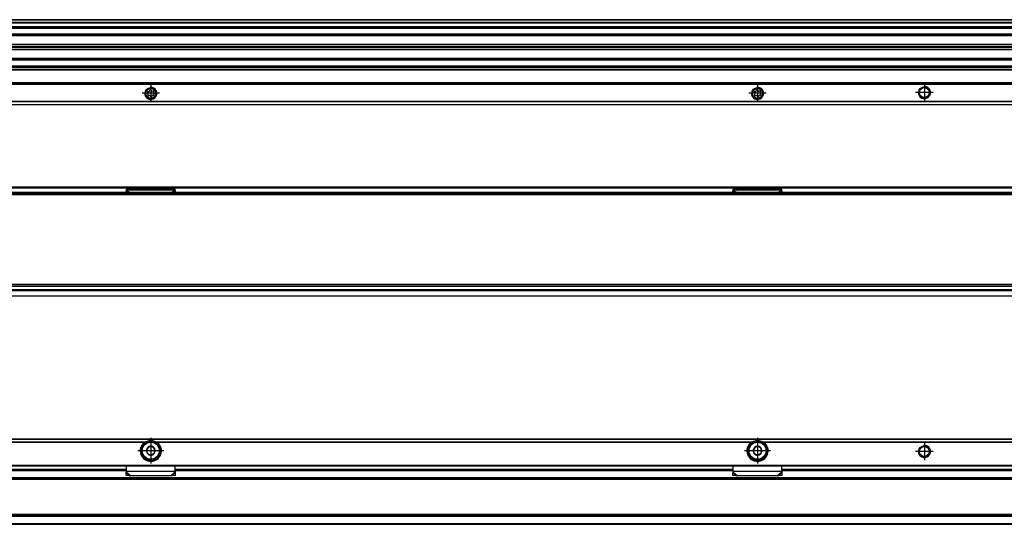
# Model space of a CAD drawing. Header units: millimetres. Extents: x -418 to 1850, y -684 to 1025.
# Tile 37 of 59: x 876 to 1201, y -51 to 115. Entities that reach past the tile are written whole.
import ezdxf

# ---------------------------------------------------------------- set-up
doc = ezdxf.new("R2010")
doc.units = ezdxf.units.MM
doc.linetypes.add('DOT_CENTER', pattern=[14, 12, -1, 0, -1])
doc.layers.add('1', color=7, linetype='Continuous')

# ---------------------------------------------------------------- blocks, each defined once
blk = doc.blocks.new('REGLA_SV2-1140__12', base_point=(555.1, 97.35))
at = {"color": 7, "linetype": 'Continuous'}
for p, q in [((1794.1, 115.35), (645.1, 115.35)), ((645.1, 112.81), (1794.1, 112.81)), ((1794.1, 110.38), (645.1, 110.38)), ((645.1, 107.3), (1791.1, 107.3)), ((645.1, 106.64), (1791.1, 106.64)), ((1791.1, 106.35), (645.1, 106.35)), ((1791.1, 106.06), (645.1, 106.06)), ((1791.1, 105.4), (645.1, 105.4)), ((645.1, 102.31), (1794.1, 102.31)), ((1794.1, 99.89), (645.1, 99.89))]:
    blk.add_line(p, q, dxfattribs=at)
at = {"color": 3, "linetype": 'Continuous'}
for p, q in [((1794.1, 115.25), (645.1, 115.25)), ((645.1, 114.53), (1794.1, 114.53)), ((645.1, 114.34), (1794.1, 114.34)), ((645.1, 113.09), (1794.1, 113.09)), ((645.1, 112.61), (1794.1, 112.61)), ((1794.1, 110.58), (645.1, 110.58)), ((645.1, 110.23), (1791.1, 110.23)), ((1791.1, 110.04), (645.1, 110.04)), ((645.1, 102.66), (1791.1, 102.66)), ((1791.1, 102.46), (645.1, 102.46)), ((645.1, 102.11), (1794.1, 102.11)), ((1794.1, 100.09), (645.1, 100.09)), ((1794.1, 99.61), (645.1, 99.61))]:
    blk.add_line(p, q, dxfattribs=at)
blk = doc.blocks.new('SOPORTE_SV2__13', base_point=(552.1, 87.35))
at = {"color": 7, "linetype": 'Continuous'}
for p, q in [((1782.1, 99.49), (645.1, 99.49)), ((1797.1, 94.55), (552.1, 94.55)), ((1797.1, 94.35), (552.1, 94.35)), ((918.71, 91.13), (918.53, 91.31)), ((918.7, 91.71), (918.96, 91.71)), ((919.18, 91.88), (919.25, 92.13)), ((919.68, 92.18), (919.81, 91.96)), ((920.06, 91.85), (920.32, 91.91)), ((920.58, 91.57), (920.45, 91.35)), ((920.49, 91.07), (920.67, 90.88)), ((1118.71, 91.13), (1118.53, 91.31)), ((1118.7, 91.71), (1118.96, 91.71)), ((1119.18, 91.88), (1119.25, 92.13)), ((1119.68, 92.18), (1119.81, 91.96)), ((1120.06, 91.85), (1120.32, 91.91)), ((1120.58, 91.57), (1120.45, 91.35)), ((1120.49, 91.07), (1120.67, 90.88)), ((918.62, 90.62), (918.75, 90.85)), ((919.13, 90.34), (918.88, 90.28)), ((919.52, 90.01), (919.39, 90.24)), ((920.02, 90.32), (919.95, 90.06)), ((920.5, 90.49), (920.24, 90.48)), ((1118.62, 90.62), (1118.75, 90.85)), ((1119.13, 90.34), (1118.88, 90.28)), ((1119.52, 90.01), (1119.39, 90.24)), ((1120.02, 90.32), (1119.95, 90.06)), ((1120.5, 90.49), (1120.24, 90.48)), ((1797.1, 87.35), (552.1, 87.35))]:
    blk.add_line(p, q, dxfattribs=at)
at = {"color": 3, "linetype": 'Continuous'}
for p, q in [((1782.1, 99.47), (645.1, 99.47)), ((1782.1, 98.88), (645.1, 98.88)), ((1782.1, 98.7), (645.1, 98.7)), ((552.1, 94.15), (1797.1, 94.15)), ((1797.1, 88.43), (552.1, 88.43)), ((1797.1, 88.29), (552.1, 88.29)), ((552.1, 87.41), (1797.1, 87.41))]:
    blk.add_line(p, q, dxfattribs=at)
at = {"color": 7, "linetype": 'Continuous'}
for centre, radius in [((919.6, 91.1), 1.9), ((919.6, 91.1), 1.65), ((1119.6, 91.1), 1.9), ((1119.6, 91.1), 1.65), ((1174.6, 91.35), 1.9), ((1174.6, 91.35), 1.65)]:
    blk.add_circle(centre, radius, dxfattribs=at)
for centre, start, end in [((918.7, 91.48), 90.5656, 223.8716), ((918.55, 90.96), 330.5656, 43.8716), ((918.96, 91.94), 270.5656, 343.8716), ((919.48, 92.07), 30.1519, 163.8716), ((920.01, 92.08), 210.1519, 283.4579), ((920.38, 91.69), 330.5656, 103.4579), ((920.65, 91.23), 150.5656, 223.8716), ((1118.7, 91.48), 90.5656, 223.8716), ((1118.55, 90.96), 330.5656, 43.8716), ((1118.96, 91.94), 270.5656, 343.8716), ((1119.48, 92.07), 30.1519, 163.8716), ((1120.01, 92.08), 210.1519, 283.4579), ((1120.38, 91.69), 330.5656, 103.4579), ((1120.65, 91.23), 150.5656, 223.8716), ((918.82, 90.51), 150.5656, 283.8716), ((919.19, 90.12), 30.5656, 103.8716), ((919.72, 90.13), 210.5656, 343.8706), ((920.24, 90.25), 90.5656, 163.8706), ((920.5, 90.72), 270.5656, 43.8716), ((1118.82, 90.51), 150.5656, 283.8716), ((1119.19, 90.12), 30.5656, 103.8716), ((1119.72, 90.13), 210.5656, 343.8706), ((1120.24, 90.25), 90.5656, 163.8706), ((1120.5, 90.72), 270.5656, 43.8716)]:
    blk.add_arc(centre, 0.233, start, end, dxfattribs=at)
at = {"layer": '1', "color": 2, "linetype": 'DOT_CENTER'}
for p, q in [((1174.6, 94.25), (1174.6, 88.45)), ((922.5, 91.1), (916.7, 91.1)), ((919.6, 94), (919.6, 88.2)), ((1122.5, 91.1), (1116.7, 91.1)), ((1119.6, 94), (1119.6, 88.2)), ((1177.5, 91.35), (1171.7, 91.35))]:
    blk.add_line(p, q, dxfattribs=at)
at = {"layer": '1', "color": 30, "linetype": 'Continuous'}
for centre in [(919.6, 91.1), (1119.6, 91.1), (1174.6, 91.35)]:
    blk.add_arc(centre, 2, 175, 95, dxfattribs=at)
blk = doc.blocks.new('REGLA_SV2-1140mm__14', base_point=(552.1, 87.35))
for name, p in [('REGLA_SV2-1140__12', (555.1, 97.35)), ('SOPORTE_SV2__13', (552.1, 87.35))]:
    blk.add_blockref(name, p)
blk = doc.blocks.new('Bottom4', base_point=(639.6, 101.35))
blk.add_blockref('REGLA_SV2-1140mm__14', (552.1, 87.35))
blk = doc.blocks.new('SOPORTE_SV2__23', base_point=(552.1, 24.25))
at = {"color": 7, "linetype": 'Continuous'}
for p, q in [((553.4, 60.35), (1795.8, 60.35)), ((911.49, 58.92), (911.6, 59.13)), ((911.5, 58.45), (911.49, 58.92)), ((911.6, 59.52), (927.6, 59.52)), ((911.6, 59.3), (911.6, 59.52)), ((911.6, 59.13), (911.6, 59.3)), ((927.6, 59.3), (927.6, 59.52)), ((927.6, 59.13), (927.6, 59.3)), ((927.71, 58.92), (927.6, 59.13)), ((927.7, 58.45), (927.71, 58.92)), ((1111.49, 58.92), (1111.6, 59.13)), ((1111.5, 58.45), (1111.49, 58.92)), ((1111.6, 59.52), (1127.6, 59.52)), ((1111.6, 59.3), (1111.6, 59.52)), ((1111.6, 59.13), (1111.6, 59.3)), ((1127.6, 59.3), (1127.6, 59.52)), ((1127.6, 59.13), (1127.6, 59.3)), ((1127.71, 58.92), (1127.6, 59.13)), ((1127.7, 58.45), (1127.71, 58.92)), ((1797.1, 24.25), (645.1, 24.25))]:
    blk.add_line(p, q, dxfattribs=at)
at = {"color": 3, "linetype": 'Continuous'}
for p, q in [((553.53, 59.99), (1795.67, 59.99)), ((911.49, 58.92), (912.4, 58.45)), ((911.6, 59.3), (927.6, 59.3)), ((911.6, 59.13), (912.91, 58.45)), ((927.6, 59.13), (926.29, 58.45)), ((927.71, 58.92), (926.8, 58.45)), ((1111.49, 58.92), (1112.4, 58.45)), ((1111.6, 59.3), (1127.6, 59.3)), ((1111.6, 59.13), (1112.91, 58.45)), ((1127.6, 59.13), (1126.29, 58.45)), ((1127.71, 58.92), (1126.8, 58.45)), ((1797.1, 26.05), (634.17, 26.05)), ((645.1, 24.45), (1797.1, 24.45))]:
    blk.add_line(p, q, dxfattribs=at)
blk = doc.blocks.new('REGLA_SV2-1140__24', base_point=(552.1, 26.25))
at = {"color": 7, "linetype": 'Continuous'}
for p, q in [((1783.64, 58.45), (565.56, 58.45)), ((555.1, 57.95), (1794.1, 57.95)), ((555.1, 27.54), (1794.1, 27.54)), ((555.1, 26.25), (1794.1, 26.25))]:
    blk.add_line(p, q, dxfattribs=at)
at = {"color": 3, "linetype": 'Continuous'}
for p, q in [((555.1, 57.76), (1794.1, 57.76)), ((1783.93, 58.25), (565.27, 58.25)), ((1794.1, 28.15), (555.1, 28.15)), ((1794.1, 27.98), (555.1, 27.98)), ((555.1, 27.56), (1794.1, 27.56)), ((555.1, 26.45), (1794.1, 26.45))]:
    blk.add_line(p, q, dxfattribs=at)
blk = doc.blocks.new('REGLA_SV2-1140mm__25', base_point=(552.1, 4.15))
for name, p in [('SOPORTE_SV2__23', (552.1, 24.25)), ('REGLA_SV2-1140__24', (552.1, 26.25))]:
    blk.add_blockref(name, p)
blk = doc.blocks.new('Front6', base_point=(639.6, 32.25))
blk.add_blockref('REGLA_SV2-1140mm__25', (552.1, 4.15))
blk = doc.blocks.new('REGLA_SV2-1140__43', base_point=(552.1, -50.85))
at = {"color": 3, "linetype": 'Continuous'}
for p, q in [((1794.1, -35.58), (555.1, -35.58)), ((727.6, -33.12), (911.6, -33.12)), ((927.6, -33.12), (1111.6, -33.12)), ((1127.6, -33.12), (1221.6, -33.12)), ((1783.64, -36.05), (565.56, -36.05)), ((555.1, -48.12), (1794.1, -48.12)), ((1783.64, -47.65), (565.56, -47.65)), ((555.1, -50.58), (1794.1, -50.58))]:
    blk.add_line(p, q, dxfattribs=at)
at = {"color": 7, "linetype": 'Continuous'}
for p, q in [((727.6, -32.85), (911.6, -32.85)), ((927.6, -32.85), (1111.6, -32.85)), ((1127.6, -32.85), (1221.6, -32.85)), ((1783.93, -35.85), (565.27, -35.85)), ((1783.93, -47.85), (565.27, -47.85)), ((645.1, -50.85), (1794.1, -50.85))]:
    blk.add_line(p, q, dxfattribs=at)
blk = doc.blocks.new('SOPORTE_SV2__44', base_point=(552.1, -34.91))
at = {"color": 7, "linetype": 'Continuous'}
for p, q in [((1797.1, -22.85), (552.1, -22.85)), ((917.25, -24.35), (917.61, -24.35)), ((918.45, -25.72), (918.4, -26.09)), ((918.79, -25.58), (918.45, -25.72)), ((919.78, -25.16), (919.45, -25.31)), ((920.07, -25.39), (919.78, -25.16)), ((920.94, -26.04), (920.64, -25.82)), ((921.59, -24.35), (921.95, -24.35)), ((1117.25, -24.35), (1117.61, -24.35)), ((1118.45, -25.72), (1118.4, -26.09)), ((1118.79, -25.58), (1118.45, -25.72)), ((1119.78, -25.16), (1119.45, -25.31)), ((1120.07, -25.39), (1119.78, -25.16)), ((1120.94, -26.04), (1120.64, -25.82)), ((1121.59, -24.35), (1121.95, -24.35)), ((918.32, -26.79), (918.26, -27.16)), ((918.26, -27.16), (918.56, -27.38)), ((919.13, -27.81), (919.42, -28.04)), ((919.42, -28.04), (919.75, -27.89)), ((920.41, -27.61), (920.75, -27.47)), ((920.75, -27.47), (920.8, -27.11)), ((920.88, -26.4), (920.94, -26.04)), ((1118.32, -26.79), (1118.26, -27.16)), ((1118.26, -27.16), (1118.56, -27.38)), ((1119.13, -27.81), (1119.42, -28.04)), ((1119.42, -28.04), (1119.75, -27.89)), ((1120.41, -27.61), (1120.75, -27.47)), ((1120.75, -27.47), (1120.8, -27.11)), ((1120.88, -26.4), (1120.94, -26.04)), ((553.6, -31.6), (1795.6, -31.6)), ((911.6, -33.34), (911.6, -31.6)), ((927.6, -33.34), (927.6, -31.6)), ((1111.6, -33.34), (1111.6, -31.6)), ((1127.6, -33.34), (1127.6, -31.6)), ((727.6, -32.85), (911.6, -32.85)), ((911.54, -33.72), (911.49, -33.89)), ((911.51, -34.78), (911.49, -33.89)), ((912.68, -34.91), (911.51, -34.78)), ((911.6, -33.63), (911.6, -33.34)), ((913.01, -34.84), (912.68, -34.91)), ((926.19, -34.84), (913.01, -34.84)), ((926.52, -34.91), (926.19, -34.84)), ((927.69, -34.78), (926.52, -34.91)), ((927.6, -32.85), (1111.6, -32.85)), ((927.6, -33.63), (927.6, -33.34)), ((927.71, -33.89), (927.66, -33.72)), ((927.69, -34.78), (927.71, -33.89)), ((1111.54, -33.72), (1111.49, -33.89)), ((1111.51, -34.78), (1111.49, -33.89)), ((1112.68, -34.91), (1111.51, -34.78)), ((1111.6, -33.63), (1111.6, -33.34)), ((1113.01, -34.84), (1112.68, -34.91)), ((1126.19, -34.84), (1113.01, -34.84)), ((1126.52, -34.91), (1126.19, -34.84)), ((1127.69, -34.78), (1126.52, -34.91)), ((1127.6, -32.85), (1221.6, -32.85)), ((1127.6, -33.63), (1127.6, -33.34)), ((1127.71, -33.89), (1127.66, -33.72)), ((1127.69, -34.78), (1127.71, -33.89))]:
    blk.add_line(p, q, dxfattribs=at)
at = {"color": 3, "linetype": 'Continuous'}
for p, q in [((1797.1, -22.91), (552.1, -22.91)), ((917.61, -23.79), (721.59, -23.79)), ((917.33, -23.93), (721.87, -23.93)), ((1117.61, -23.79), (921.59, -23.79)), ((1117.33, -23.93), (921.87, -23.93)), ((1227.61, -23.79), (1121.59, -23.79)), ((1227.33, -23.93), (1121.87, -23.93)), ((553.41, -31.4), (1795.8, -31.4)), ((727.6, -32.65), (911.6, -32.65)), ((911.49, -33.89), (912.68, -34.91)), ((911.6, -33.34), (927.6, -33.34)), ((911.6, -33.63), (913.01, -34.84)), ((927.6, -33.63), (926.19, -34.84)), ((927.71, -33.89), (926.52, -34.91)), ((927.6, -32.65), (1111.6, -32.65)), ((1111.49, -33.89), (1112.68, -34.91)), ((1111.6, -33.34), (1127.6, -33.34)), ((1111.6, -33.63), (1113.01, -34.84)), ((1127.6, -33.63), (1126.19, -34.84)), ((1127.71, -33.89), (1126.52, -34.91)), ((1127.6, -32.65), (1221.6, -32.65))]:
    blk.add_line(p, q, dxfattribs=at)
at = {"color": 7, "linetype": 'Continuous'}
for centre, radius in [((919.6, -26.6), 3), ((1119.6, -26.6), 3), ((1174.6, -26.85), 1.9), ((1174.6, -26.85), 1.65), ((919.6, -26.6), 0.05), ((1119.6, -26.6), 0.05)]:
    blk.add_circle(centre, radius, dxfattribs=at)
at = {"color": 3, "linetype": 'Continuous'}
for centre in [(919.6, -26.6), (1119.6, -26.6)]:
    blk.add_circle(centre, 2.8, dxfattribs=at)
at = {"color": 7, "linetype": 'Continuous'}
for centre, radius, start, end in [((919.6, -26.6), 3.5, 130.3552, 49.6448), ((919.6, -26.6), 3.25, 112.6199, 67.3801), ((919.71, -30.36), 6.9, 101.3553, 107.6968), ((919.6, -26.6), 1.45, 142.7814, 202.7814), ((919.6, -26.6), 3.25, 67.3801, 112.6199), ((919.6, -26.6), 1.3, 128.7237, 156.839), ((919.6, -26.6), 1.45, 82.7814, 142.7814), ((919.6, -26.6), 1.3, 96.839, 128.7237), ((919.6, -26.6), 1.45, 82.3311, 82.7814), ((919.6, -26.6), 1.45, 22.7814, 82.3311), ((919.6, -26.6), 1.3, 36.839, 68.7237), ((919.6, -26.6), 1.3, 8.7237, 36.839), ((919.49, -30.36), 6.9, 72.3032, 78.6447), ((1119.6, -26.6), 3.5, 130.3552, 49.6448), ((1119.6, -26.6), 3.25, 112.6199, 67.3801), ((1119.71, -30.36), 6.9, 101.3553, 107.6968), ((1119.6, -26.6), 1.45, 142.7814, 202.7814), ((1119.6, -26.6), 3.25, 67.3801, 112.6199), ((1119.6, -26.6), 1.3, 128.7237, 156.839), ((1119.6, -26.6), 1.45, 82.7814, 142.7814), ((1119.6, -26.6), 1.3, 96.839, 128.7237), ((1119.6, -26.6), 1.45, 82.3311, 82.7814), ((1119.6, -26.6), 1.45, 22.7814, 82.3311), ((1119.6, -26.6), 1.3, 36.839, 68.7237), ((1119.6, -26.6), 1.3, 8.7237, 36.839), ((1119.49, -30.36), 6.9, 72.3032, 78.6447), ((919.6, -26.6), 1.45, 202.7814, 262.7814), ((919.6, -26.6), 1.3, 156.839, 188.7237), ((919.6, -26.6), 1.3, 216.839, 248.7237), ((919.6, -26.6), 1.45, 262.7814, 322.7814), ((919.6, -26.6), 1.3, 276.839, 308.7237), ((919.6, -26.6), 1.45, 322.7814, 22.7814), ((919.6, -26.6), 1.3, 336.839, 8.7237), ((1119.6, -26.6), 1.45, 202.7814, 262.7814), ((1119.6, -26.6), 1.3, 156.839, 188.7237), ((1119.6, -26.6), 1.3, 216.839, 248.7237), ((1119.6, -26.6), 1.3, 248.7237, 276.839), ((1119.6, -26.6), 1.45, 262.7814, 322.7814), ((1119.6, -26.6), 1.3, 276.839, 308.7237), ((1119.6, -26.6), 1.45, 322.7814, 22.7814), ((1119.6, -26.6), 1.3, 336.839, 8.7237), ((910.1, -33.29), 1.51, 343.56, 358.2332), ((910.1, -33.29), 1.51, 358.2332, 359.1311), ((929.1, -33.29), 1.51, 180.8689, 181.7675), ((929.1, -33.29), 1.51, 181.7675, 196.44), ((1110.1, -33.29), 1.51, 343.56, 358.2332), ((1110.1, -33.29), 1.51, 358.2332, 359.1311), ((1129.1, -33.29), 1.51, 180.8689, 181.7675), ((1129.1, -33.29), 1.51, 181.7675, 196.44)]:
    blk.add_arc(centre, radius, start, end, dxfattribs=at)
for points, knots in [([(917.33, -23.93), (917.36, -23.91), (917.4, -23.88), (917.47, -23.84), (917.54, -23.81), (917.59, -23.8), (917.61, -23.79)], [0, 0, 0, 0, 0.089092, 0.1584248, 0.2338218, 0.3132399, 0.3132399, 0.3132399, 0.3132399]), ([(921.59, -23.79), (921.62, -23.8), (921.67, -23.82), (921.73, -23.85), (921.8, -23.88), (921.84, -23.91), (921.87, -23.93)], [0, 0, 0, 0, 0.0898239, 0.1547798, 0.2241264, 0.3132387, 0.3132387, 0.3132387, 0.3132387]), ([(1117.33, -23.93), (1117.35, -23.92), (1117.4, -23.88), (1117.46, -23.85), (1117.54, -23.81), (1117.59, -23.8), (1117.61, -23.79)], [0, 0, 0, 0, 0.0733847, 0.1584419, 0.2338389, 0.3132569, 0.3132569, 0.3132569, 0.3132569]), ([(1121.59, -23.79), (1121.62, -23.8), (1121.67, -23.82), (1121.74, -23.85), (1121.8, -23.88), (1121.85, -23.92), (1121.87, -23.93)], [0, 0, 0, 0, 0.0898239, 0.1547798, 0.239856, 0.3132558, 0.3132558, 0.3132558, 0.3132558]), ([(911.49, -33.89), (911.5, -33.87), (911.52, -33.83), (911.55, -33.76), (911.57, -33.7), (911.59, -33.65), (911.6, -33.63)], [0, 0, 0, 0, 0.0660342, 0.1356749, 0.2077706, 0.2833141, 0.2833141, 0.2833141, 0.2833141]), ([(927.71, -33.89), (927.7, -33.87), (927.68, -33.83), (927.65, -33.76), (927.63, -33.7), (927.61, -33.65), (927.6, -33.63)], [0, 0, 0, 0, 0.0660342, 0.1356749, 0.2077706, 0.2833141, 0.2833141, 0.2833141, 0.2833141]), ([(1111.49, -33.89), (1111.5, -33.87), (1111.52, -33.83), (1111.55, -33.76), (1111.57, -33.7), (1111.59, -33.65), (1111.6, -33.63)], [0, 0, 0, 0, 0.0660342, 0.1356749, 0.2077706, 0.2833141, 0.2833141, 0.2833141, 0.2833141]), ([(1127.71, -33.89), (1127.7, -33.87), (1127.68, -33.83), (1127.65, -33.76), (1127.63, -33.7), (1127.61, -33.65), (1127.6, -33.63)], [0, 0, 0, 0, 0.0660342, 0.1356749, 0.2077706, 0.2833141, 0.2833141, 0.2833141, 0.2833141])]:
    blk.add_open_spline(points, degree=3, knots=knots, dxfattribs=at)
at = {"layer": '1', "color": 2, "linetype": 'DOT_CENTER'}
for p, q in [((919.6, -22.35), (919.6, -30.85)), ((1119.6, -22.35), (1119.6, -30.85)), ((1174.6, -23.95), (1174.6, -29.75)), ((923.85, -26.6), (915.35, -26.6)), ((1123.85, -26.6), (1115.35, -26.6)), ((1177.5, -26.85), (1171.7, -26.85))]:
    blk.add_line(p, q, dxfattribs=at)
at = {"layer": '1', "color": 30, "linetype": 'Continuous'}
blk.add_arc((1174.6, -26.85), 2, 175, 95, dxfattribs=at)
blk.add_arc((1174.6, -26.85), 2, 175, 95, dxfattribs=at)
blk = doc.blocks.new('REGLA_SV2-1140mm__45', base_point=(552.1, -50.85))
for name, p in [('SOPORTE_SV2__44', (552.1, -34.91)), ('REGLA_SV2-1140__43', (552.1, -50.85))]:
    blk.add_blockref(name, p)
blk = doc.blocks.new('Top4', base_point=(639.6, -36.85))
blk.add_blockref('REGLA_SV2-1140mm__45', (552.1, -50.85))

msp = doc.modelspace()

# ---------------------------------------------------------------- block references
for name, p in [('Bottom4', (639.6, 101.35)), ('Front6', (639.6, 32.25)), ('Top4', (639.6, -36.85))]:
    msp.add_blockref(name, p)

doc.saveas('drawing.dxf')
